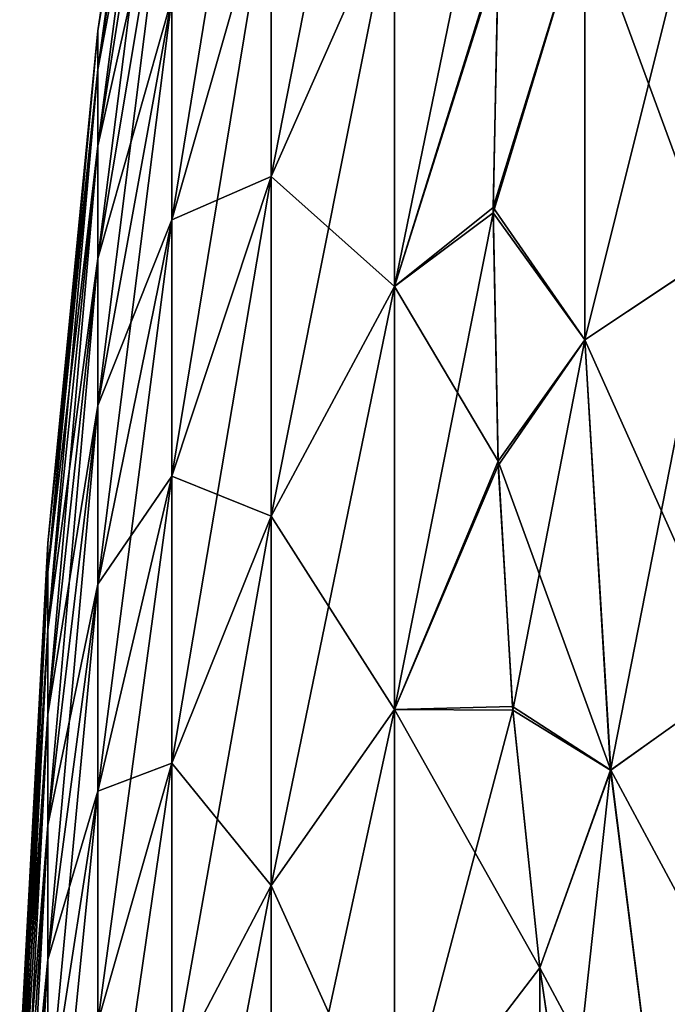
# Model space of a CAD drawing. Header units: millimetres. Extents: x -168 to 168, y -6 to 84.
# Tile 63 of 256: x -167.987 to -167.354, y 62.571 to 63.534. Entities that reach past the tile are written whole.
import ezdxf

# ---------------------------------------------------------------- set-up
doc = ezdxf.new("R2010")
doc.units = ezdxf.units.MM
doc.header["$LTSCALE"] = 65.185185
for name, color, linetype in [('373', 7, 'CONTINUOUS'), ('374', 7, 'CONTINUOUS'), ('375', 7, 'CONTINUOUS'), ('407', 7, 'CONTINUOUS'), ('408', 7, 'CONTINUOUS'), ('409', 7, 'CONTINUOUS')]:
    doc.layers.add(name, color=color, linetype=linetype)

msp = doc.modelspace()

# ---------------------------------------------------------------- linework, layer by layer
at = {"layer": '373', "linetype": 'CONTINUOUS'}
for points in [[(-167.43467, 63.64076, 40.72269), (-167.43467, 63.22055, 40.9653), (-167.31073, 63.71771, 40.86229), (-167.43467, 63.64076, 40.72269)], [(-167.31073, 63.71771, 40.86229), (-167.43467, 63.22055, 40.9653), (-167.31073, 63.30298, 41.10174), (-167.31073, 63.71771, 40.86229)], [(-167.43467, 63.22055, 40.9653), (-167.43467, 63.64076, 40.72269), (-167.52427, 63.34489, 40.69343), (-167.43467, 63.22055, 40.9653)], [(-167.52427, 63.34489, 40.69343), (-167.43467, 63.64076, 40.72269), (-167.51933, 63.59367, 40.55172), (-167.52427, 63.34489, 40.69343)], [(-167.5194, 63.09776, 40.83801), (-167.43467, 63.22055, 40.9653), (-167.52427, 63.34489, 40.69343), (-167.5194, 63.09776, 40.83801)], [(-167.43467, 63.22055, 40.9653), (-167.40945, 62.79987, 41.20818), (-167.31073, 63.30298, 41.10174), (-167.43467, 63.22055, 40.9653)], [(-167.31073, 63.30298, 41.10174), (-167.40945, 62.79987, 41.20818), (-167.28586, 62.88802, 41.34131), (-167.31073, 63.30298, 41.10174)], [(-167.50505, 62.85843, 40.98174), (-167.43467, 63.22055, 40.9653), (-167.5194, 63.09776, 40.83801), (-167.50505, 62.85843, 40.98174)], [(-167.40945, 62.79987, 41.20818), (-167.43467, 63.22055, 40.9653), (-167.50505, 62.85843, 40.98174), (-167.40945, 62.79987, 41.20818)], [(-167.40945, 62.79987, 41.20818), (-167.35624, 62.37764, 41.45195), (-167.28586, 62.88802, 41.34131), (-167.40945, 62.79987, 41.20818)], [(-167.28586, 62.88802, 41.34131), (-167.35624, 62.37764, 41.45195), (-167.23348, 62.47235, 41.5813), (-167.28586, 62.88802, 41.34131)], [(-167.47883, 62.60663, 41.13741), (-167.40945, 62.79987, 41.20818), (-167.50505, 62.85843, 40.98174), (-167.47883, 62.60663, 41.13741)], [(-167.4511, 62.41971, 41.25636), (-167.40945, 62.79987, 41.20818), (-167.47883, 62.60663, 41.13741), (-167.4511, 62.41971, 41.25636)], [(-167.35624, 62.37764, 41.45195), (-167.40945, 62.79987, 41.20818), (-167.4511, 62.41971, 41.25636), (-167.35624, 62.37764, 41.45195)]]:
    msp.add_3dface(points, dxfattribs=at)
at = {"layer": '374', "linetype": 'CONTINUOUS'}
for points in [[(-167.91087, 63.52259, 37.36165), (-167.91087, 63.52259, 37.63835), (-167.83844, 64.00919, 37.32837), (-167.91087, 63.52259, 37.36165)], [(-167.83844, 63.96245, 36.9883), (-167.91087, 63.52259, 37.36165), (-167.83844, 64.00919, 37.32837), (-167.83844, 63.96245, 36.9883)], [(-167.91087, 63.52259, 37.63835), (-167.91087, 63.48491, 37.91247), (-167.83844, 64.00919, 37.67163), (-167.91087, 63.52259, 37.63835)], [(-167.83844, 64.00919, 37.32837), (-167.91087, 63.52259, 37.63835), (-167.83844, 64.00919, 37.67163), (-167.83844, 64.00919, 37.32837)], [(-167.83844, 64.00919, 37.67163), (-167.91087, 63.48491, 37.91247), (-167.83844, 63.96245, 38.0117), (-167.83844, 64.00919, 37.67163)], [(-167.62077, 63.65325, 40.1467), (-167.62077, 63.99358, 39.82885), (-167.74136, 63.38042, 39.81134), (-167.62077, 63.65325, 40.1467)], [(-167.62077, 63.99358, 39.82885), (-167.74136, 63.67763, 39.53377), (-167.74136, 63.38042, 39.81134), (-167.62077, 63.99358, 39.82885)], [(-167.83844, 63.96245, 38.0117), (-167.91087, 63.41026, 38.17891), (-167.83844, 63.86984, 38.34224), (-167.83844, 63.96245, 38.0117)], [(-167.91087, 63.48491, 37.08753), (-167.91087, 63.52259, 37.36165), (-167.83844, 63.96245, 36.9883), (-167.91087, 63.48491, 37.08753)], [(-167.83844, 63.86984, 36.65776), (-167.91087, 63.48491, 37.08753), (-167.83844, 63.96245, 36.9883), (-167.83844, 63.86984, 36.65776)], [(-167.91087, 63.48491, 37.91247), (-167.91087, 63.41026, 38.17891), (-167.83844, 63.96245, 38.0117), (-167.91087, 63.48491, 37.91247)], [(-167.74136, 63.93428, 39.2183), (-167.83844, 63.33809, 39.21666), (-167.74136, 63.67763, 39.53377), (-167.74136, 63.93428, 39.2183)], [(-167.83844, 63.55472, 38.95038), (-167.83844, 63.33809, 39.21666), (-167.74136, 63.93428, 39.2183), (-167.83844, 63.55472, 38.95038)], [(-167.83844, 63.86984, 38.34224), (-167.91087, 63.30002, 38.4327), (-167.83844, 63.73308, 38.65709), (-167.83844, 63.86984, 38.34224)], [(-167.91087, 63.41026, 38.17891), (-167.91087, 63.30002, 38.4327), (-167.83844, 63.86984, 38.34224), (-167.91087, 63.41026, 38.17891)], [(-167.91087, 63.41026, 36.82109), (-167.91087, 63.48491, 37.08753), (-167.83844, 63.86984, 36.65776), (-167.91087, 63.41026, 36.82109)], [(-167.83844, 63.73308, 36.34291), (-167.91087, 63.41026, 36.82109), (-167.83844, 63.86984, 36.65776), (-167.83844, 63.73308, 36.34291)], [(-167.62077, 63.2728, 40.41525), (-167.5049, 63.83795, 40.41628), (-167.62077, 63.65325, 40.1467), (-167.62077, 63.2728, 40.41525)], [(-167.51933, 63.59367, 40.55172), (-167.5049, 63.83795, 40.41628), (-167.62077, 63.2728, 40.41525), (-167.51933, 63.59367, 40.55172)], [(-167.91087, 63.30002, 38.4327), (-167.91087, 63.15626, 38.66911), (-167.83844, 63.73308, 38.65709), (-167.91087, 63.30002, 38.4327)], [(-167.83844, 63.73308, 38.65709), (-167.91087, 63.15626, 38.66911), (-167.83844, 63.55472, 38.95038), (-167.83844, 63.73308, 38.65709)], [(-167.91087, 63.30002, 36.5673), (-167.91087, 63.41026, 36.82109), (-167.83844, 63.73308, 36.34291), (-167.91087, 63.30002, 36.5673)], [(-167.83844, 63.55472, 36.04962), (-167.91087, 63.30002, 36.5673), (-167.83844, 63.73308, 36.34291), (-167.83844, 63.55472, 36.04962)], [(-167.83844, 63.33809, 39.21666), (-167.83844, 63.08722, 39.45096), (-167.74136, 63.67763, 39.53377), (-167.83844, 63.33809, 39.21666)], [(-167.74136, 63.67763, 39.53377), (-167.83844, 63.08722, 39.45096), (-167.74136, 63.38042, 39.81134), (-167.74136, 63.67763, 39.53377)], [(-167.74136, 63.38042, 35.18866), (-167.83844, 63.33809, 35.78334), (-167.74136, 63.67763, 35.46623), (-167.74136, 63.38042, 35.18866)], [(-167.83844, 63.33809, 35.78334), (-167.83844, 63.55472, 36.04962), (-167.74136, 63.67763, 35.46623), (-167.83844, 63.33809, 35.78334)], [(-167.62077, 63.65325, 34.8533), (-167.74136, 63.38042, 35.18866), (-167.74136, 63.67763, 35.46623), (-167.62077, 63.65325, 34.8533)], [(-167.62077, 63.2728, 40.41525), (-167.62077, 63.65325, 40.1467), (-167.74136, 63.04818, 40.04587), (-167.62077, 63.2728, 40.41525)], [(-167.62077, 63.65325, 40.1467), (-167.74136, 63.38042, 39.81134), (-167.74136, 63.04818, 40.04587), (-167.62077, 63.65325, 40.1467)], [(-167.62077, 63.65325, 34.8533), (-167.62077, 63.2728, 34.58475), (-167.74136, 63.38042, 35.18866), (-167.62077, 63.65325, 34.8533)], [(-167.62077, 63.2728, 34.58475), (-167.62077, 63.65325, 34.8533), (-167.51911, 63.59931, 34.4515), (-167.62077, 63.2728, 34.58475)], [(-167.52425, 63.34989, 34.30942), (-167.62077, 63.2728, 34.58475), (-167.51911, 63.59931, 34.4515), (-167.52425, 63.34989, 34.30942)], [(-167.52427, 63.34489, 40.69343), (-167.51933, 63.59367, 40.55172), (-167.62077, 63.2728, 40.41525), (-167.52427, 63.34489, 40.69343)], [(-167.91087, 63.15626, 38.66911), (-167.91087, 62.98164, 38.88375), (-167.83844, 63.55472, 38.95038), (-167.91087, 63.15626, 38.66911)], [(-167.83844, 63.55472, 38.95038), (-167.91087, 62.98164, 38.88375), (-167.83844, 63.33809, 39.21666), (-167.83844, 63.55472, 38.95038)], [(-167.91087, 63.15626, 36.33089), (-167.91087, 63.30002, 36.5673), (-167.83844, 63.55472, 36.04962), (-167.91087, 63.15626, 36.33089)], [(-167.83844, 63.33809, 35.78334), (-167.91087, 63.15626, 36.33089), (-167.83844, 63.55472, 36.04962), (-167.83844, 63.33809, 35.78334)], [(-167.91087, 63.52259, 37.63835), (-167.95959, 62.99333, 37.81032), (-167.91087, 63.48491, 37.91247), (-167.91087, 63.52259, 37.63835)], [(-167.91087, 63.52259, 37.36165), (-167.95959, 63.02168, 37.60409), (-167.91087, 63.52259, 37.63835), (-167.91087, 63.52259, 37.36165)], [(-167.95959, 63.02168, 37.60409), (-167.95959, 62.99333, 37.81032), (-167.91087, 63.52259, 37.63835), (-167.95959, 63.02168, 37.60409)], [(-167.91087, 63.48491, 37.08753), (-167.95959, 63.02168, 37.39591), (-167.91087, 63.52259, 37.36165), (-167.91087, 63.48491, 37.08753)], [(-167.95959, 63.02168, 37.39591), (-167.95959, 63.02168, 37.60409), (-167.91087, 63.52259, 37.36165), (-167.95959, 63.02168, 37.39591)], [(-167.91087, 63.48491, 37.91247), (-167.95959, 62.93717, 38.01077), (-167.91087, 63.41026, 38.17891), (-167.91087, 63.48491, 37.91247)], [(-167.95959, 62.99333, 37.81032), (-167.95959, 62.93717, 38.01077), (-167.91087, 63.48491, 37.91247), (-167.95959, 62.99333, 37.81032)], [(-167.91087, 63.41026, 36.82109), (-167.95959, 62.99333, 37.18968), (-167.91087, 63.48491, 37.08753), (-167.91087, 63.41026, 36.82109)], [(-167.95959, 62.99333, 37.18968), (-167.95959, 63.02168, 37.39591), (-167.91087, 63.48491, 37.08753), (-167.95959, 62.99333, 37.18968)], [(-167.91087, 63.41026, 38.17891), (-167.95959, 62.85423, 38.20171), (-167.91087, 63.30002, 38.4327), (-167.91087, 63.41026, 38.17891)], [(-167.95959, 62.93717, 38.01077), (-167.95959, 62.85423, 38.20171), (-167.91087, 63.41026, 38.17891), (-167.95959, 62.93717, 38.01077)], [(-167.91087, 63.30002, 36.5673), (-167.95959, 62.93717, 36.98923), (-167.91087, 63.41026, 36.82109), (-167.91087, 63.30002, 36.5673)], [(-167.95959, 62.93717, 36.98923), (-167.95959, 62.99333, 37.18968), (-167.91087, 63.41026, 36.82109), (-167.95959, 62.93717, 36.98923)], [(-167.83844, 63.08722, 39.45096), (-167.83844, 62.80678, 39.64891), (-167.74136, 63.38042, 39.81134), (-167.83844, 63.08722, 39.45096)], [(-167.74136, 63.38042, 39.81134), (-167.83844, 62.80678, 39.64891), (-167.74136, 63.04818, 40.04587), (-167.74136, 63.38042, 39.81134)], [(-167.74136, 63.04818, 34.95413), (-167.83844, 63.08722, 35.54904), (-167.74136, 63.38042, 35.18866), (-167.74136, 63.04818, 34.95413)], [(-167.83844, 63.08722, 35.54904), (-167.83844, 63.33809, 35.78334), (-167.74136, 63.38042, 35.18866), (-167.83844, 63.08722, 35.54904)], [(-167.62077, 63.2728, 34.58475), (-167.74136, 63.04818, 34.95413), (-167.74136, 63.38042, 35.18866), (-167.62077, 63.2728, 34.58475)], [(-167.51957, 63.10191, 34.16451), (-167.62077, 63.2728, 34.58475), (-167.52425, 63.34989, 34.30942), (-167.51957, 63.10191, 34.16451)], [(-167.5194, 63.09776, 40.83801), (-167.52427, 63.34489, 40.69343), (-167.62077, 62.85933, 40.62949), (-167.5194, 63.09776, 40.83801)], [(-167.62077, 62.85933, 40.62949), (-167.52427, 63.34489, 40.69343), (-167.62077, 63.2728, 40.41525), (-167.62077, 62.85933, 40.62949)], [(-167.91087, 62.98164, 38.88375), (-167.91087, 62.77942, 39.07261), (-167.83844, 63.33809, 39.21666), (-167.91087, 62.98164, 38.88375)], [(-167.83844, 63.33809, 39.21666), (-167.91087, 62.77942, 39.07261), (-167.83844, 63.08722, 39.45096), (-167.83844, 63.33809, 39.21666)], [(-167.91087, 62.98164, 36.11625), (-167.91087, 63.15626, 36.33089), (-167.83844, 63.33809, 35.78334), (-167.91087, 62.98164, 36.11625)], [(-167.83844, 63.08722, 35.54904), (-167.91087, 62.98164, 36.11625), (-167.83844, 63.33809, 35.78334), (-167.83844, 63.08722, 35.54904)], [(-167.91087, 63.30002, 38.4327), (-167.95959, 62.74607, 38.37957), (-167.91087, 63.15626, 38.66911), (-167.91087, 63.30002, 38.4327)], [(-167.95959, 62.85423, 38.20171), (-167.95959, 62.74607, 38.37957), (-167.91087, 63.30002, 38.4327), (-167.95959, 62.85423, 38.20171)], [(-167.91087, 63.15626, 36.33089), (-167.95959, 62.85423, 36.79829), (-167.91087, 63.30002, 36.5673), (-167.91087, 63.15626, 36.33089)], [(-167.95959, 62.85423, 36.79829), (-167.95959, 62.93717, 36.98923), (-167.91087, 63.30002, 36.5673), (-167.95959, 62.85423, 36.79829)], [(-167.62077, 62.85933, 40.62949), (-167.62077, 63.2728, 40.41525), (-167.74136, 62.68709, 40.23296), (-167.62077, 62.85933, 40.62949)], [(-167.62077, 63.2728, 40.41525), (-167.74136, 63.04818, 40.04587), (-167.74136, 62.68709, 40.23296), (-167.62077, 63.2728, 40.41525)], [(-167.62077, 63.2728, 34.58475), (-167.62077, 62.85933, 34.37051), (-167.74136, 63.04818, 34.95413), (-167.62077, 63.2728, 34.58475)], [(-167.62077, 62.85933, 34.37051), (-167.62077, 63.2728, 34.58475), (-167.51957, 63.10191, 34.16451), (-167.62077, 62.85933, 34.37051)], [(-167.95959, 62.74607, 38.37957), (-167.95959, 62.61469, 38.54105), (-167.91087, 63.15626, 38.66911), (-167.95959, 62.74607, 38.37957)], [(-167.91087, 63.15626, 38.66911), (-167.95959, 62.61469, 38.54105), (-167.91087, 62.98164, 38.88375), (-167.91087, 63.15626, 38.66911)], [(-167.91087, 62.98164, 36.11625), (-167.95959, 62.74607, 36.62043), (-167.91087, 63.15626, 36.33089), (-167.91087, 62.98164, 36.11625)], [(-167.95959, 62.74607, 36.62043), (-167.95959, 62.85423, 36.79829), (-167.91087, 63.15626, 36.33089), (-167.95959, 62.74607, 36.62043)], [(-167.50533, 62.8621, 34.02049), (-167.62077, 62.85933, 34.37051), (-167.51957, 63.10191, 34.16451), (-167.50533, 62.8621, 34.02049)], [(-167.50505, 62.85843, 40.98174), (-167.5194, 63.09776, 40.83801), (-167.62077, 62.85933, 40.62949), (-167.50505, 62.85843, 40.98174)], [(-167.91087, 62.77942, 39.07261), (-167.91087, 62.55336, 39.23218), (-167.83844, 63.08722, 39.45096), (-167.91087, 62.77942, 39.07261)], [(-167.83844, 63.08722, 39.45096), (-167.91087, 62.55336, 39.23218), (-167.83844, 62.80678, 39.64891), (-167.83844, 63.08722, 39.45096)], [(-167.91087, 62.77942, 35.92739), (-167.91087, 62.98164, 36.11625), (-167.83844, 63.08722, 35.54904), (-167.91087, 62.77942, 35.92739)], [(-167.83844, 62.80678, 35.35109), (-167.91087, 62.77942, 35.92739), (-167.83844, 63.08722, 35.54904), (-167.83844, 62.80678, 35.35109)], [(-167.83844, 62.80678, 35.35109), (-167.83844, 63.08722, 35.54904), (-167.74136, 63.04818, 34.95413), (-167.83844, 62.80678, 35.35109)], [(-167.83844, 62.80678, 39.64891), (-167.83844, 62.502, 39.80684), (-167.74136, 63.04818, 40.04587), (-167.83844, 62.80678, 39.64891)], [(-167.74136, 62.68709, 34.76704), (-167.83844, 62.80678, 35.35109), (-167.74136, 63.04818, 34.95413), (-167.74136, 62.68709, 34.76704)], [(-167.74136, 63.04818, 40.04587), (-167.83844, 62.502, 39.80684), (-167.74136, 62.68709, 40.23296), (-167.74136, 63.04818, 40.04587)], [(-167.62077, 62.85933, 34.37051), (-167.74136, 62.68709, 34.76704), (-167.74136, 63.04818, 34.95413), (-167.62077, 62.85933, 34.37051)], [(-167.95959, 63.02168, 37.39591), (-167.98718, 62.51381, 37.56935), (-167.95959, 63.02168, 37.60409), (-167.95959, 63.02168, 37.39591)], [(-167.95959, 63.02168, 37.60409), (-167.98718, 62.49492, 37.70675), (-167.95959, 62.99333, 37.81032), (-167.95959, 63.02168, 37.60409)], [(-167.98718, 62.51381, 37.56935), (-167.98718, 62.49492, 37.70675), (-167.95959, 63.02168, 37.60409), (-167.98718, 62.51381, 37.56935)], [(-167.95959, 62.99333, 37.18968), (-167.98718, 62.51381, 37.43065), (-167.95959, 63.02168, 37.39591), (-167.95959, 62.99333, 37.18968)], [(-167.98718, 62.51381, 37.43065), (-167.98718, 62.51381, 37.56935), (-167.95959, 63.02168, 37.39591), (-167.98718, 62.51381, 37.43065)], [(-167.98718, 62.49492, 37.70675), (-167.98718, 62.4575, 37.8403), (-167.95959, 62.99333, 37.81032), (-167.98718, 62.49492, 37.70675)], [(-167.95959, 62.99333, 37.81032), (-167.98718, 62.4575, 37.8403), (-167.95959, 62.93717, 38.01077), (-167.95959, 62.99333, 37.81032)], [(-167.95959, 62.93717, 36.98923), (-167.98718, 62.49492, 37.29325), (-167.95959, 62.99333, 37.18968), (-167.95959, 62.93717, 36.98923)], [(-167.98718, 62.49492, 37.29325), (-167.98718, 62.51381, 37.43065), (-167.95959, 62.99333, 37.18968), (-167.98718, 62.49492, 37.29325)], [(-167.95959, 62.61469, 38.54105), (-167.95959, 62.46256, 38.68314), (-167.91087, 62.98164, 38.88375), (-167.95959, 62.61469, 38.54105)], [(-167.91087, 62.98164, 38.88375), (-167.95959, 62.46256, 38.68314), (-167.91087, 62.77942, 39.07261), (-167.91087, 62.98164, 38.88375)], [(-167.91087, 62.77942, 35.92739), (-167.95959, 62.61469, 36.45895), (-167.91087, 62.98164, 36.11625), (-167.91087, 62.77942, 35.92739)], [(-167.95959, 62.61469, 36.45895), (-167.95959, 62.74607, 36.62043), (-167.91087, 62.98164, 36.11625), (-167.95959, 62.61469, 36.45895)], [(-167.98718, 62.4575, 37.8403), (-167.98718, 62.40225, 37.96751), (-167.95959, 62.93717, 38.01077), (-167.98718, 62.4575, 37.8403)], [(-167.95959, 62.93717, 38.01077), (-167.98718, 62.40225, 37.96751), (-167.95959, 62.85423, 38.20171), (-167.95959, 62.93717, 38.01077)], [(-167.95959, 62.85423, 36.79829), (-167.98718, 62.4575, 37.1597), (-167.95959, 62.93717, 36.98923), (-167.95959, 62.85423, 36.79829)], [(-167.98718, 62.4575, 37.1597), (-167.98718, 62.49492, 37.29325), (-167.95959, 62.93717, 36.98923), (-167.98718, 62.4575, 37.1597)], [(-167.98718, 62.40225, 37.96751), (-167.98718, 62.33019, 38.08601), (-167.95959, 62.85423, 38.20171), (-167.98718, 62.40225, 37.96751)], [(-167.95959, 62.74607, 36.62043), (-167.98718, 62.40225, 37.03249), (-167.95959, 62.85423, 36.79829), (-167.95959, 62.74607, 36.62043)], [(-167.95959, 62.85423, 38.20171), (-167.98718, 62.33019, 38.08601), (-167.95959, 62.74607, 38.37957), (-167.95959, 62.85423, 38.20171)], [(-167.98718, 62.40225, 37.03249), (-167.98718, 62.4575, 37.1597), (-167.95959, 62.85423, 36.79829), (-167.98718, 62.40225, 37.03249)], [(-167.62077, 62.42054, 40.78544), (-167.62077, 62.85933, 40.62949), (-167.74136, 62.3039, 40.36915), (-167.62077, 62.42054, 40.78544)], [(-167.62077, 62.85933, 40.62949), (-167.74136, 62.68709, 40.23296), (-167.74136, 62.3039, 40.36915), (-167.62077, 62.85933, 40.62949)], [(-167.62077, 62.85933, 34.37051), (-167.62077, 62.42054, 34.21456), (-167.74136, 62.68709, 34.76704), (-167.62077, 62.85933, 34.37051)], [(-167.4788, 62.6065, 33.86253), (-167.62077, 62.85933, 34.37051), (-167.50533, 62.8621, 34.02049), (-167.4788, 62.6065, 33.86253)], [(-167.62077, 62.42054, 40.78544), (-167.50505, 62.85843, 40.98174), (-167.62077, 62.85933, 40.62949), (-167.62077, 62.42054, 40.78544)], [(-167.62077, 62.42054, 34.21456), (-167.62077, 62.85933, 34.37051), (-167.4788, 62.6065, 33.86253), (-167.62077, 62.42054, 34.21456)], [(-167.47883, 62.60663, 41.13741), (-167.50505, 62.85843, 40.98174), (-167.62077, 62.42054, 40.78544), (-167.47883, 62.60663, 41.13741)], [(-167.91087, 62.55336, 35.76782), (-167.91087, 62.77942, 35.92739), (-167.83844, 62.80678, 35.35109), (-167.91087, 62.55336, 35.76782)], [(-167.91087, 62.55336, 39.23218), (-167.91087, 62.30769, 39.35948), (-167.83844, 62.80678, 39.64891), (-167.91087, 62.55336, 39.23218)], [(-167.83844, 62.80678, 39.64891), (-167.91087, 62.30769, 39.35948), (-167.83844, 62.502, 39.80684), (-167.83844, 62.80678, 39.64891)], [(-167.83844, 62.502, 35.19316), (-167.91087, 62.55336, 35.76782), (-167.83844, 62.80678, 35.35109), (-167.83844, 62.502, 35.19316)], [(-167.83844, 62.502, 35.19316), (-167.83844, 62.80678, 35.35109), (-167.74136, 62.68709, 34.76704), (-167.83844, 62.502, 35.19316)], [(-167.91087, 62.77942, 39.07261), (-167.95959, 62.29249, 38.80319), (-167.91087, 62.55336, 39.23218), (-167.91087, 62.77942, 39.07261)], [(-167.95959, 62.46256, 38.68314), (-167.95959, 62.29249, 38.80319), (-167.91087, 62.77942, 39.07261), (-167.95959, 62.46256, 38.68314)], [(-167.91087, 62.55336, 35.76782), (-167.95959, 62.46256, 36.31686), (-167.91087, 62.77942, 35.92739), (-167.91087, 62.55336, 35.76782)], [(-167.95959, 62.46256, 36.31686), (-167.95959, 62.61469, 36.45895), (-167.91087, 62.77942, 35.92739), (-167.95959, 62.46256, 36.31686)], [(-167.98718, 62.33019, 38.08601), (-167.98718, 62.24266, 38.1936), (-167.95959, 62.74607, 38.37957), (-167.98718, 62.33019, 38.08601)], [(-167.95959, 62.74607, 38.37957), (-167.98718, 62.24266, 38.1936), (-167.95959, 62.61469, 38.54105), (-167.95959, 62.74607, 38.37957)], [(-167.95959, 62.61469, 36.45895), (-167.98718, 62.33019, 36.91399), (-167.95959, 62.74607, 36.62043), (-167.95959, 62.61469, 36.45895)], [(-167.98718, 62.33019, 36.91399), (-167.98718, 62.40225, 37.03249), (-167.95959, 62.74607, 36.62043), (-167.98718, 62.33019, 36.91399)], [(-167.83844, 62.502, 39.80684), (-167.83844, 62.17855, 39.92179), (-167.74136, 62.68709, 40.23296), (-167.83844, 62.502, 39.80684)], [(-167.74136, 62.3039, 34.63085), (-167.83844, 62.502, 35.19316), (-167.74136, 62.68709, 34.76704), (-167.74136, 62.3039, 34.63085)], [(-167.74136, 62.68709, 40.23296), (-167.83844, 62.17855, 39.92179), (-167.74136, 62.3039, 40.36915), (-167.74136, 62.68709, 40.23296)], [(-167.62077, 62.42054, 34.21456), (-167.74136, 62.3039, 34.63085), (-167.74136, 62.68709, 34.76704), (-167.62077, 62.42054, 34.21456)], [(-167.95959, 62.61469, 38.54105), (-167.98718, 62.1413, 38.28826), (-167.95959, 62.46256, 38.68314), (-167.95959, 62.61469, 38.54105)], [(-167.98718, 62.24266, 38.1936), (-167.98718, 62.1413, 38.28826), (-167.95959, 62.61469, 38.54105), (-167.98718, 62.24266, 38.1936)], [(-167.95959, 62.46256, 36.31686), (-167.98718, 62.24266, 36.8064), (-167.95959, 62.61469, 36.45895), (-167.95959, 62.46256, 36.31686)], [(-167.98718, 62.24266, 36.8064), (-167.98718, 62.33019, 36.91399), (-167.95959, 62.61469, 36.45895), (-167.98718, 62.24266, 36.8064)], [(-167.47849, 62.27121, 41.22384), (-167.47883, 62.60663, 41.13741), (-167.62077, 62.42054, 40.78544), (-167.47849, 62.27121, 41.22384)], [(-167.47849, 62.27132, 33.77619), (-167.62077, 62.42054, 34.21456), (-167.4788, 62.6065, 33.86253), (-167.47849, 62.27132, 33.77619)], [(-167.4511, 62.41971, 41.25636), (-167.47883, 62.60663, 41.13741), (-167.47849, 62.27121, 41.22384), (-167.4511, 62.41971, 41.25636)], [(-167.47849, 62.27132, 33.77619), (-167.4788, 62.6065, 33.86253), (-167.45152, 62.42231, 33.74534), (-167.47849, 62.27132, 33.77619)]]:
    msp.add_3dface(points, dxfattribs=at)
at = {"layer": '375', "linetype": 'CONTINUOUS'}
for points in [[(-167.31071, 63.71772, 34.13769), (-167.31071, 63.30299, 33.89825), (-167.43465, 63.64078, 34.27729), (-167.31071, 63.71772, 34.13769)], [(-167.52425, 63.34989, 34.30942), (-167.51911, 63.59931, 34.4515), (-167.43465, 63.64078, 34.27729), (-167.52425, 63.34989, 34.30942)], [(-167.52425, 63.34989, 34.30942), (-167.43465, 63.64078, 34.27729), (-167.43465, 63.22057, 34.03468), (-167.52425, 63.34989, 34.30942)], [(-167.43465, 63.64078, 34.27729), (-167.31071, 63.30299, 33.89825), (-167.43465, 63.22057, 34.03468), (-167.43465, 63.64078, 34.27729)], [(-167.51957, 63.10191, 34.16451), (-167.52425, 63.34989, 34.30942), (-167.43465, 63.22057, 34.03468), (-167.51957, 63.10191, 34.16451)], [(-167.31071, 63.30299, 33.89825), (-167.28584, 62.88805, 33.65868), (-167.43465, 63.22057, 34.03468), (-167.31071, 63.30299, 33.89825)], [(-167.51957, 63.10191, 34.16451), (-167.43465, 63.22057, 34.03468), (-167.40944, 62.7999, 33.79181), (-167.51957, 63.10191, 34.16451)], [(-167.43465, 63.22057, 34.03468), (-167.28584, 62.88805, 33.65868), (-167.40944, 62.7999, 33.79181), (-167.43465, 63.22057, 34.03468)], [(-167.50533, 62.8621, 34.02049), (-167.51957, 63.10191, 34.16451), (-167.40944, 62.7999, 33.79181), (-167.50533, 62.8621, 34.02049)], [(-167.28584, 62.88805, 33.65868), (-167.23346, 62.47237, 33.41869), (-167.40944, 62.7999, 33.79181), (-167.28584, 62.88805, 33.65868)], [(-167.4788, 62.6065, 33.86253), (-167.50533, 62.8621, 34.02049), (-167.40944, 62.7999, 33.79181), (-167.4788, 62.6065, 33.86253)], [(-167.4788, 62.6065, 33.86253), (-167.40944, 62.7999, 33.79181), (-167.35622, 62.37768, 33.54804), (-167.4788, 62.6065, 33.86253)], [(-167.40944, 62.7999, 33.79181), (-167.23346, 62.47237, 33.41869), (-167.35622, 62.37768, 33.54804), (-167.40944, 62.7999, 33.79181)], [(-167.45152, 62.42231, 33.74534), (-167.4788, 62.6065, 33.86253), (-167.35622, 62.37768, 33.54804), (-167.45152, 62.42231, 33.74534)]]:
    msp.add_3dface(points, dxfattribs=at)
at = {"layer": '407', "linetype": 'CONTINUOUS'}
for points in [[(-167.43467, 63.64076, -34.27731), (-167.43467, 63.22055, -34.0347), (-167.31073, 63.71771, -34.13771), (-167.43467, 63.64076, -34.27731)], [(-167.31073, 63.71771, -34.13771), (-167.43467, 63.22055, -34.0347), (-167.31073, 63.30298, -33.89826), (-167.31073, 63.71771, -34.13771)], [(-167.43467, 63.22055, -34.0347), (-167.43467, 63.64076, -34.27731), (-167.52427, 63.34489, -34.30657), (-167.43467, 63.22055, -34.0347)], [(-167.52427, 63.34489, -34.30657), (-167.43467, 63.64076, -34.27731), (-167.51933, 63.59367, -34.44828), (-167.52427, 63.34489, -34.30657)], [(-167.5194, 63.09776, -34.16199), (-167.43467, 63.22055, -34.0347), (-167.52427, 63.34489, -34.30657), (-167.5194, 63.09776, -34.16199)], [(-167.43467, 63.22055, -34.0347), (-167.40945, 62.79987, -33.79182), (-167.31073, 63.30298, -33.89826), (-167.43467, 63.22055, -34.0347)], [(-167.31073, 63.30298, -33.89826), (-167.40945, 62.79987, -33.79182), (-167.28586, 62.88802, -33.65869), (-167.31073, 63.30298, -33.89826)], [(-167.50505, 62.85843, -34.01826), (-167.43467, 63.22055, -34.0347), (-167.5194, 63.09776, -34.16199), (-167.50505, 62.85843, -34.01826)], [(-167.40945, 62.79987, -33.79182), (-167.43467, 63.22055, -34.0347), (-167.50505, 62.85843, -34.01826), (-167.40945, 62.79987, -33.79182)], [(-167.40945, 62.79987, -33.79182), (-167.35624, 62.37764, -33.54805), (-167.28586, 62.88802, -33.65869), (-167.40945, 62.79987, -33.79182)], [(-167.28586, 62.88802, -33.65869), (-167.35624, 62.37764, -33.54805), (-167.23348, 62.47235, -33.4187), (-167.28586, 62.88802, -33.65869)], [(-167.47883, 62.60663, -33.86259), (-167.40945, 62.79987, -33.79182), (-167.50505, 62.85843, -34.01826), (-167.47883, 62.60663, -33.86259)], [(-167.4511, 62.41971, -33.74364), (-167.40945, 62.79987, -33.79182), (-167.47883, 62.60663, -33.86259), (-167.4511, 62.41971, -33.74364)], [(-167.35624, 62.37764, -33.54805), (-167.40945, 62.79987, -33.79182), (-167.4511, 62.41971, -33.74364), (-167.35624, 62.37764, -33.54805)]]:
    msp.add_3dface(points, dxfattribs=at)
at = {"layer": '408', "linetype": 'CONTINUOUS'}
for points in [[(-167.91087, 63.52259, -37.63835), (-167.91087, 63.52259, -37.36165), (-167.83844, 64.00919, -37.67163), (-167.91087, 63.52259, -37.63835)], [(-167.83844, 63.96245, -38.0117), (-167.91087, 63.52259, -37.63835), (-167.83844, 64.00919, -37.67163), (-167.83844, 63.96245, -38.0117)], [(-167.91087, 63.52259, -37.36165), (-167.91087, 63.48491, -37.08753), (-167.83844, 64.00919, -37.32837), (-167.91087, 63.52259, -37.36165)], [(-167.83844, 64.00919, -37.67163), (-167.91087, 63.52259, -37.36165), (-167.83844, 64.00919, -37.32837), (-167.83844, 64.00919, -37.67163)], [(-167.83844, 64.00919, -37.32837), (-167.91087, 63.48491, -37.08753), (-167.83844, 63.96245, -36.9883), (-167.83844, 64.00919, -37.32837)], [(-167.62077, 63.65325, -34.8533), (-167.62077, 63.99358, -35.17115), (-167.74136, 63.38042, -35.18866), (-167.62077, 63.65325, -34.8533)], [(-167.62077, 63.99358, -35.17115), (-167.74136, 63.67763, -35.46623), (-167.74136, 63.38042, -35.18866), (-167.62077, 63.99358, -35.17115)], [(-167.83844, 63.96245, -36.9883), (-167.91087, 63.41026, -36.82109), (-167.83844, 63.86984, -36.65776), (-167.83844, 63.96245, -36.9883)], [(-167.91087, 63.48491, -37.91247), (-167.91087, 63.52259, -37.63835), (-167.83844, 63.96245, -38.0117), (-167.91087, 63.48491, -37.91247)], [(-167.83844, 63.86984, -38.34224), (-167.91087, 63.48491, -37.91247), (-167.83844, 63.96245, -38.0117), (-167.83844, 63.86984, -38.34224)], [(-167.91087, 63.48491, -37.08753), (-167.91087, 63.41026, -36.82109), (-167.83844, 63.96245, -36.9883), (-167.91087, 63.48491, -37.08753)], [(-167.74136, 63.93428, -35.7817), (-167.83844, 63.33809, -35.78334), (-167.74136, 63.67763, -35.46623), (-167.74136, 63.93428, -35.7817)], [(-167.83844, 63.55472, -36.04962), (-167.83844, 63.33809, -35.78334), (-167.74136, 63.93428, -35.7817), (-167.83844, 63.55472, -36.04962)], [(-167.83844, 63.86984, -36.65776), (-167.91087, 63.30002, -36.5673), (-167.83844, 63.73308, -36.34291), (-167.83844, 63.86984, -36.65776)], [(-167.91087, 63.41026, -36.82109), (-167.91087, 63.30002, -36.5673), (-167.83844, 63.86984, -36.65776), (-167.91087, 63.41026, -36.82109)], [(-167.91087, 63.41026, -38.17891), (-167.91087, 63.48491, -37.91247), (-167.83844, 63.86984, -38.34224), (-167.91087, 63.41026, -38.17891)], [(-167.83844, 63.73308, -38.65709), (-167.91087, 63.41026, -38.17891), (-167.83844, 63.86984, -38.34224), (-167.83844, 63.73308, -38.65709)], [(-167.62077, 63.2728, -34.58475), (-167.5049, 63.83795, -34.58372), (-167.62077, 63.65325, -34.8533), (-167.62077, 63.2728, -34.58475)], [(-167.51933, 63.59367, -34.44828), (-167.5049, 63.83795, -34.58372), (-167.62077, 63.2728, -34.58475), (-167.51933, 63.59367, -34.44828)], [(-167.91087, 63.30002, -36.5673), (-167.91087, 63.15626, -36.33089), (-167.83844, 63.73308, -36.34291), (-167.91087, 63.30002, -36.5673)], [(-167.83844, 63.73308, -36.34291), (-167.91087, 63.15626, -36.33089), (-167.83844, 63.55472, -36.04962), (-167.83844, 63.73308, -36.34291)], [(-167.91087, 63.30002, -38.4327), (-167.91087, 63.41026, -38.17891), (-167.83844, 63.73308, -38.65709), (-167.91087, 63.30002, -38.4327)], [(-167.83844, 63.55472, -38.95038), (-167.91087, 63.30002, -38.4327), (-167.83844, 63.73308, -38.65709), (-167.83844, 63.55472, -38.95038)], [(-167.83844, 63.33809, -35.78334), (-167.83844, 63.08722, -35.54904), (-167.74136, 63.67763, -35.46623), (-167.83844, 63.33809, -35.78334)], [(-167.74136, 63.67763, -35.46623), (-167.83844, 63.08722, -35.54904), (-167.74136, 63.38042, -35.18866), (-167.74136, 63.67763, -35.46623)], [(-167.74136, 63.38042, -39.81134), (-167.83844, 63.33809, -39.21666), (-167.74136, 63.67763, -39.53377), (-167.74136, 63.38042, -39.81134)], [(-167.83844, 63.33809, -39.21666), (-167.83844, 63.55472, -38.95038), (-167.74136, 63.67763, -39.53377), (-167.83844, 63.33809, -39.21666)], [(-167.62077, 63.65325, -40.1467), (-167.74136, 63.38042, -39.81134), (-167.74136, 63.67763, -39.53377), (-167.62077, 63.65325, -40.1467)], [(-167.62077, 63.2728, -34.58475), (-167.62077, 63.65325, -34.8533), (-167.74136, 63.04818, -34.95413), (-167.62077, 63.2728, -34.58475)], [(-167.62077, 63.65325, -34.8533), (-167.74136, 63.38042, -35.18866), (-167.74136, 63.04818, -34.95413), (-167.62077, 63.65325, -34.8533)], [(-167.62077, 63.65325, -40.1467), (-167.62077, 63.2728, -40.41525), (-167.74136, 63.38042, -39.81134), (-167.62077, 63.65325, -40.1467)], [(-167.62077, 63.2728, -40.41525), (-167.62077, 63.65325, -40.1467), (-167.51911, 63.59931, -40.5485), (-167.62077, 63.2728, -40.41525)], [(-167.52425, 63.34989, -40.69058), (-167.62077, 63.2728, -40.41525), (-167.51911, 63.59931, -40.5485), (-167.52425, 63.34989, -40.69058)], [(-167.52427, 63.34489, -34.30657), (-167.51933, 63.59367, -34.44828), (-167.62077, 63.2728, -34.58475), (-167.52427, 63.34489, -34.30657)], [(-167.91087, 63.15626, -36.33089), (-167.91087, 62.98164, -36.11625), (-167.83844, 63.55472, -36.04962), (-167.91087, 63.15626, -36.33089)], [(-167.83844, 63.55472, -36.04962), (-167.91087, 62.98164, -36.11625), (-167.83844, 63.33809, -35.78334), (-167.83844, 63.55472, -36.04962)], [(-167.91087, 63.15626, -38.66911), (-167.91087, 63.30002, -38.4327), (-167.83844, 63.55472, -38.95038), (-167.91087, 63.15626, -38.66911)], [(-167.83844, 63.33809, -39.21666), (-167.91087, 63.15626, -38.66911), (-167.83844, 63.55472, -38.95038), (-167.83844, 63.33809, -39.21666)], [(-167.91087, 63.52259, -37.36165), (-167.95959, 62.99333, -37.18968), (-167.91087, 63.48491, -37.08753), (-167.91087, 63.52259, -37.36165)], [(-167.91087, 63.52259, -37.63835), (-167.95959, 63.02168, -37.39591), (-167.91087, 63.52259, -37.36165), (-167.91087, 63.52259, -37.63835)], [(-167.95959, 63.02168, -37.39591), (-167.95959, 62.99333, -37.18968), (-167.91087, 63.52259, -37.36165), (-167.95959, 63.02168, -37.39591)], [(-167.91087, 63.48491, -37.91247), (-167.95959, 63.02168, -37.60409), (-167.91087, 63.52259, -37.63835), (-167.91087, 63.48491, -37.91247)], [(-167.95959, 63.02168, -37.60409), (-167.95959, 63.02168, -37.39591), (-167.91087, 63.52259, -37.63835), (-167.95959, 63.02168, -37.60409)], [(-167.91087, 63.48491, -37.08753), (-167.95959, 62.93717, -36.98923), (-167.91087, 63.41026, -36.82109), (-167.91087, 63.48491, -37.08753)], [(-167.95959, 62.99333, -37.18968), (-167.95959, 62.93717, -36.98923), (-167.91087, 63.48491, -37.08753), (-167.95959, 62.99333, -37.18968)], [(-167.91087, 63.41026, -38.17891), (-167.95959, 62.99333, -37.81032), (-167.91087, 63.48491, -37.91247), (-167.91087, 63.41026, -38.17891)], [(-167.95959, 62.99333, -37.81032), (-167.95959, 63.02168, -37.60409), (-167.91087, 63.48491, -37.91247), (-167.95959, 62.99333, -37.81032)], [(-167.91087, 63.41026, -36.82109), (-167.95959, 62.85423, -36.79829), (-167.91087, 63.30002, -36.5673), (-167.91087, 63.41026, -36.82109)], [(-167.95959, 62.93717, -36.98923), (-167.95959, 62.85423, -36.79829), (-167.91087, 63.41026, -36.82109), (-167.95959, 62.93717, -36.98923)], [(-167.91087, 63.30002, -38.4327), (-167.95959, 62.93717, -38.01077), (-167.91087, 63.41026, -38.17891), (-167.91087, 63.30002, -38.4327)], [(-167.95959, 62.93717, -38.01077), (-167.95959, 62.99333, -37.81032), (-167.91087, 63.41026, -38.17891), (-167.95959, 62.93717, -38.01077)], [(-167.83844, 63.08722, -35.54904), (-167.83844, 62.80678, -35.35109), (-167.74136, 63.38042, -35.18866), (-167.83844, 63.08722, -35.54904)], [(-167.74136, 63.38042, -35.18866), (-167.83844, 62.80678, -35.35109), (-167.74136, 63.04818, -34.95413), (-167.74136, 63.38042, -35.18866)], [(-167.74136, 63.04818, -40.04587), (-167.83844, 63.08722, -39.45096), (-167.74136, 63.38042, -39.81134), (-167.74136, 63.04818, -40.04587)], [(-167.83844, 63.08722, -39.45096), (-167.83844, 63.33809, -39.21666), (-167.74136, 63.38042, -39.81134), (-167.83844, 63.08722, -39.45096)], [(-167.62077, 63.2728, -40.41525), (-167.74136, 63.04818, -40.04587), (-167.74136, 63.38042, -39.81134), (-167.62077, 63.2728, -40.41525)], [(-167.51957, 63.10191, -40.83549), (-167.62077, 63.2728, -40.41525), (-167.52425, 63.34989, -40.69058), (-167.51957, 63.10191, -40.83549)], [(-167.5194, 63.09776, -34.16199), (-167.52427, 63.34489, -34.30657), (-167.62077, 62.85933, -34.37051), (-167.5194, 63.09776, -34.16199)], [(-167.62077, 62.85933, -34.37051), (-167.52427, 63.34489, -34.30657), (-167.62077, 63.2728, -34.58475), (-167.62077, 62.85933, -34.37051)], [(-167.91087, 62.98164, -36.11625), (-167.91087, 62.77942, -35.92739), (-167.83844, 63.33809, -35.78334), (-167.91087, 62.98164, -36.11625)], [(-167.83844, 63.33809, -35.78334), (-167.91087, 62.77942, -35.92739), (-167.83844, 63.08722, -35.54904), (-167.83844, 63.33809, -35.78334)], [(-167.91087, 62.98164, -38.88375), (-167.91087, 63.15626, -38.66911), (-167.83844, 63.33809, -39.21666), (-167.91087, 62.98164, -38.88375)], [(-167.83844, 63.08722, -39.45096), (-167.91087, 62.98164, -38.88375), (-167.83844, 63.33809, -39.21666), (-167.83844, 63.08722, -39.45096)], [(-167.91087, 63.30002, -36.5673), (-167.95959, 62.74607, -36.62043), (-167.91087, 63.15626, -36.33089), (-167.91087, 63.30002, -36.5673)], [(-167.95959, 62.85423, -36.79829), (-167.95959, 62.74607, -36.62043), (-167.91087, 63.30002, -36.5673), (-167.95959, 62.85423, -36.79829)], [(-167.91087, 63.15626, -38.66911), (-167.95959, 62.85423, -38.20171), (-167.91087, 63.30002, -38.4327), (-167.91087, 63.15626, -38.66911)], [(-167.95959, 62.85423, -38.20171), (-167.95959, 62.93717, -38.01077), (-167.91087, 63.30002, -38.4327), (-167.95959, 62.85423, -38.20171)], [(-167.62077, 62.85933, -34.37051), (-167.62077, 63.2728, -34.58475), (-167.74136, 62.68709, -34.76704), (-167.62077, 62.85933, -34.37051)], [(-167.62077, 63.2728, -34.58475), (-167.74136, 63.04818, -34.95413), (-167.74136, 62.68709, -34.76704), (-167.62077, 63.2728, -34.58475)], [(-167.62077, 63.2728, -40.41525), (-167.62077, 62.85933, -40.62949), (-167.74136, 63.04818, -40.04587), (-167.62077, 63.2728, -40.41525)], [(-167.62077, 62.85933, -40.62949), (-167.62077, 63.2728, -40.41525), (-167.51957, 63.10191, -40.83549), (-167.62077, 62.85933, -40.62949)], [(-167.95959, 62.74607, -36.62043), (-167.95959, 62.61469, -36.45895), (-167.91087, 63.15626, -36.33089), (-167.95959, 62.74607, -36.62043)], [(-167.91087, 63.15626, -36.33089), (-167.95959, 62.61469, -36.45895), (-167.91087, 62.98164, -36.11625), (-167.91087, 63.15626, -36.33089)], [(-167.91087, 62.98164, -38.88375), (-167.95959, 62.74607, -38.37957), (-167.91087, 63.15626, -38.66911), (-167.91087, 62.98164, -38.88375)], [(-167.95959, 62.74607, -38.37957), (-167.95959, 62.85423, -38.20171), (-167.91087, 63.15626, -38.66911), (-167.95959, 62.74607, -38.37957)], [(-167.50533, 62.8621, -40.97951), (-167.62077, 62.85933, -40.62949), (-167.51957, 63.10191, -40.83549), (-167.50533, 62.8621, -40.97951)], [(-167.50505, 62.85843, -34.01826), (-167.5194, 63.09776, -34.16199), (-167.62077, 62.85933, -34.37051), (-167.50505, 62.85843, -34.01826)], [(-167.91087, 62.77942, -35.92739), (-167.91087, 62.55336, -35.76782), (-167.83844, 63.08722, -35.54904), (-167.91087, 62.77942, -35.92739)], [(-167.83844, 63.08722, -35.54904), (-167.91087, 62.55336, -35.76782), (-167.83844, 62.80678, -35.35109), (-167.83844, 63.08722, -35.54904)], [(-167.91087, 62.77942, -39.07261), (-167.91087, 62.98164, -38.88375), (-167.83844, 63.08722, -39.45096), (-167.91087, 62.77942, -39.07261)], [(-167.83844, 62.80678, -39.64891), (-167.91087, 62.77942, -39.07261), (-167.83844, 63.08722, -39.45096), (-167.83844, 62.80678, -39.64891)], [(-167.83844, 62.80678, -39.64891), (-167.83844, 63.08722, -39.45096), (-167.74136, 63.04818, -40.04587), (-167.83844, 62.80678, -39.64891)], [(-167.83844, 62.80678, -35.35109), (-167.83844, 62.502, -35.19316), (-167.74136, 63.04818, -34.95413), (-167.83844, 62.80678, -35.35109)], [(-167.74136, 62.68709, -40.23296), (-167.83844, 62.80678, -39.64891), (-167.74136, 63.04818, -40.04587), (-167.74136, 62.68709, -40.23296)], [(-167.74136, 63.04818, -34.95413), (-167.83844, 62.502, -35.19316), (-167.74136, 62.68709, -34.76704), (-167.74136, 63.04818, -34.95413)], [(-167.62077, 62.85933, -40.62949), (-167.74136, 62.68709, -40.23296), (-167.74136, 63.04818, -40.04587), (-167.62077, 62.85933, -40.62949)], [(-167.95959, 63.02168, -37.60409), (-167.98718, 62.51381, -37.43065), (-167.95959, 63.02168, -37.39591), (-167.95959, 63.02168, -37.60409)], [(-167.95959, 63.02168, -37.39591), (-167.98718, 62.49492, -37.29325), (-167.95959, 62.99333, -37.18968), (-167.95959, 63.02168, -37.39591)], [(-167.98718, 62.51381, -37.43065), (-167.98718, 62.49492, -37.29325), (-167.95959, 63.02168, -37.39591), (-167.98718, 62.51381, -37.43065)], [(-167.95959, 62.99333, -37.81032), (-167.98718, 62.51381, -37.56935), (-167.95959, 63.02168, -37.60409), (-167.95959, 62.99333, -37.81032)], [(-167.98718, 62.51381, -37.56935), (-167.98718, 62.51381, -37.43065), (-167.95959, 63.02168, -37.60409), (-167.98718, 62.51381, -37.56935)], [(-167.98718, 62.49492, -37.29325), (-167.98718, 62.4575, -37.1597), (-167.95959, 62.99333, -37.18968), (-167.98718, 62.49492, -37.29325)], [(-167.95959, 62.99333, -37.18968), (-167.98718, 62.4575, -37.1597), (-167.95959, 62.93717, -36.98923), (-167.95959, 62.99333, -37.18968)], [(-167.95959, 62.93717, -38.01077), (-167.98718, 62.49492, -37.70675), (-167.95959, 62.99333, -37.81032), (-167.95959, 62.93717, -38.01077)], [(-167.98718, 62.49492, -37.70675), (-167.98718, 62.51381, -37.56935), (-167.95959, 62.99333, -37.81032), (-167.98718, 62.49492, -37.70675)], [(-167.95959, 62.61469, -36.45895), (-167.95959, 62.46256, -36.31686), (-167.91087, 62.98164, -36.11625), (-167.95959, 62.61469, -36.45895)], [(-167.91087, 62.98164, -36.11625), (-167.95959, 62.46256, -36.31686), (-167.91087, 62.77942, -35.92739), (-167.91087, 62.98164, -36.11625)], [(-167.91087, 62.77942, -39.07261), (-167.95959, 62.61469, -38.54105), (-167.91087, 62.98164, -38.88375), (-167.91087, 62.77942, -39.07261)], [(-167.95959, 62.61469, -38.54105), (-167.95959, 62.74607, -38.37957), (-167.91087, 62.98164, -38.88375), (-167.95959, 62.61469, -38.54105)], [(-167.98718, 62.4575, -37.1597), (-167.98718, 62.40225, -37.03249), (-167.95959, 62.93717, -36.98923), (-167.98718, 62.4575, -37.1597)], [(-167.95959, 62.93717, -36.98923), (-167.98718, 62.40225, -37.03249), (-167.95959, 62.85423, -36.79829), (-167.95959, 62.93717, -36.98923)], [(-167.95959, 62.85423, -38.20171), (-167.98718, 62.4575, -37.8403), (-167.95959, 62.93717, -38.01077), (-167.95959, 62.85423, -38.20171)], [(-167.98718, 62.4575, -37.8403), (-167.98718, 62.49492, -37.70675), (-167.95959, 62.93717, -38.01077), (-167.98718, 62.4575, -37.8403)], [(-167.98718, 62.40225, -37.03249), (-167.98718, 62.33019, -36.91399), (-167.95959, 62.85423, -36.79829), (-167.98718, 62.40225, -37.03249)], [(-167.95959, 62.74607, -38.37957), (-167.98718, 62.40225, -37.96751), (-167.95959, 62.85423, -38.20171), (-167.95959, 62.74607, -38.37957)], [(-167.95959, 62.85423, -36.79829), (-167.98718, 62.33019, -36.91399), (-167.95959, 62.74607, -36.62043), (-167.95959, 62.85423, -36.79829)], [(-167.98718, 62.40225, -37.96751), (-167.98718, 62.4575, -37.8403), (-167.95959, 62.85423, -38.20171), (-167.98718, 62.40225, -37.96751)], [(-167.62077, 62.42054, -34.21456), (-167.62077, 62.85933, -34.37051), (-167.74136, 62.3039, -34.63085), (-167.62077, 62.42054, -34.21456)], [(-167.62077, 62.85933, -34.37051), (-167.74136, 62.68709, -34.76704), (-167.74136, 62.3039, -34.63085), (-167.62077, 62.85933, -34.37051)], [(-167.62077, 62.85933, -40.62949), (-167.62077, 62.42054, -40.78544), (-167.74136, 62.68709, -40.23296), (-167.62077, 62.85933, -40.62949)], [(-167.4788, 62.6065, -41.13747), (-167.62077, 62.85933, -40.62949), (-167.50533, 62.8621, -40.97951), (-167.4788, 62.6065, -41.13747)], [(-167.62077, 62.42054, -34.21456), (-167.50505, 62.85843, -34.01826), (-167.62077, 62.85933, -34.37051), (-167.62077, 62.42054, -34.21456)], [(-167.62077, 62.42054, -40.78544), (-167.62077, 62.85933, -40.62949), (-167.4788, 62.6065, -41.13747), (-167.62077, 62.42054, -40.78544)], [(-167.47883, 62.60663, -33.86259), (-167.50505, 62.85843, -34.01826), (-167.62077, 62.42054, -34.21456), (-167.47883, 62.60663, -33.86259)], [(-167.91087, 62.55336, -39.23218), (-167.91087, 62.77942, -39.07261), (-167.83844, 62.80678, -39.64891), (-167.91087, 62.55336, -39.23218)], [(-167.91087, 62.55336, -35.76782), (-167.91087, 62.30769, -35.64052), (-167.83844, 62.80678, -35.35109), (-167.91087, 62.55336, -35.76782)], [(-167.83844, 62.80678, -35.35109), (-167.91087, 62.30769, -35.64052), (-167.83844, 62.502, -35.19316), (-167.83844, 62.80678, -35.35109)], [(-167.83844, 62.502, -39.80684), (-167.91087, 62.55336, -39.23218), (-167.83844, 62.80678, -39.64891), (-167.83844, 62.502, -39.80684)], [(-167.83844, 62.502, -39.80684), (-167.83844, 62.80678, -39.64891), (-167.74136, 62.68709, -40.23296), (-167.83844, 62.502, -39.80684)], [(-167.91087, 62.77942, -35.92739), (-167.95959, 62.29249, -36.19681), (-167.91087, 62.55336, -35.76782), (-167.91087, 62.77942, -35.92739)], [(-167.95959, 62.46256, -36.31686), (-167.95959, 62.29249, -36.19681), (-167.91087, 62.77942, -35.92739), (-167.95959, 62.46256, -36.31686)], [(-167.91087, 62.55336, -39.23218), (-167.95959, 62.46256, -38.68314), (-167.91087, 62.77942, -39.07261), (-167.91087, 62.55336, -39.23218)], [(-167.95959, 62.46256, -38.68314), (-167.95959, 62.61469, -38.54105), (-167.91087, 62.77942, -39.07261), (-167.95959, 62.46256, -38.68314)], [(-167.98718, 62.33019, -36.91399), (-167.98718, 62.24266, -36.8064), (-167.95959, 62.74607, -36.62043), (-167.98718, 62.33019, -36.91399)], [(-167.95959, 62.74607, -36.62043), (-167.98718, 62.24266, -36.8064), (-167.95959, 62.61469, -36.45895), (-167.95959, 62.74607, -36.62043)], [(-167.95959, 62.61469, -38.54105), (-167.98718, 62.33019, -38.08601), (-167.95959, 62.74607, -38.37957), (-167.95959, 62.61469, -38.54105)], [(-167.98718, 62.33019, -38.08601), (-167.98718, 62.40225, -37.96751), (-167.95959, 62.74607, -38.37957), (-167.98718, 62.33019, -38.08601)], [(-167.83844, 62.502, -35.19316), (-167.83844, 62.17855, -35.07821), (-167.74136, 62.68709, -34.76704), (-167.83844, 62.502, -35.19316)], [(-167.74136, 62.3039, -40.36915), (-167.83844, 62.502, -39.80684), (-167.74136, 62.68709, -40.23296), (-167.74136, 62.3039, -40.36915)], [(-167.74136, 62.68709, -34.76704), (-167.83844, 62.17855, -35.07821), (-167.74136, 62.3039, -34.63085), (-167.74136, 62.68709, -34.76704)], [(-167.62077, 62.42054, -40.78544), (-167.74136, 62.3039, -40.36915), (-167.74136, 62.68709, -40.23296), (-167.62077, 62.42054, -40.78544)], [(-167.95959, 62.61469, -36.45895), (-167.98718, 62.1413, -36.71174), (-167.95959, 62.46256, -36.31686), (-167.95959, 62.61469, -36.45895)], [(-167.98718, 62.24266, -36.8064), (-167.98718, 62.1413, -36.71174), (-167.95959, 62.61469, -36.45895), (-167.98718, 62.24266, -36.8064)], [(-167.95959, 62.46256, -38.68314), (-167.98718, 62.24266, -38.1936), (-167.95959, 62.61469, -38.54105), (-167.95959, 62.46256, -38.68314)], [(-167.98718, 62.24266, -38.1936), (-167.98718, 62.33019, -38.08601), (-167.95959, 62.61469, -38.54105), (-167.98718, 62.24266, -38.1936)], [(-167.47849, 62.27121, -33.77616), (-167.47883, 62.60663, -33.86259), (-167.62077, 62.42054, -34.21456), (-167.47849, 62.27121, -33.77616)], [(-167.47849, 62.27132, -41.22381), (-167.62077, 62.42054, -40.78544), (-167.4788, 62.6065, -41.13747), (-167.47849, 62.27132, -41.22381)], [(-167.4511, 62.41971, -33.74364), (-167.47883, 62.60663, -33.86259), (-167.47849, 62.27121, -33.77616), (-167.4511, 62.41971, -33.74364)], [(-167.47849, 62.27132, -41.22381), (-167.4788, 62.6065, -41.13747), (-167.45152, 62.42231, -41.25466), (-167.47849, 62.27132, -41.22381)]]:
    msp.add_3dface(points, dxfattribs=at)
at = {"layer": '409', "linetype": 'CONTINUOUS'}
for points in [[(-167.31071, 63.71772, -40.86231), (-167.31071, 63.30299, -41.10175), (-167.43465, 63.64078, -40.72271), (-167.31071, 63.71772, -40.86231)], [(-167.52425, 63.34989, -40.69058), (-167.51911, 63.59931, -40.5485), (-167.43465, 63.64078, -40.72271), (-167.52425, 63.34989, -40.69058)], [(-167.52425, 63.34989, -40.69058), (-167.43465, 63.64078, -40.72271), (-167.43465, 63.22057, -40.96532), (-167.52425, 63.34989, -40.69058)], [(-167.43465, 63.64078, -40.72271), (-167.31071, 63.30299, -41.10175), (-167.43465, 63.22057, -40.96532), (-167.43465, 63.64078, -40.72271)], [(-167.51957, 63.10191, -40.83549), (-167.52425, 63.34989, -40.69058), (-167.43465, 63.22057, -40.96532), (-167.51957, 63.10191, -40.83549)], [(-167.31071, 63.30299, -41.10175), (-167.28584, 62.88805, -41.34132), (-167.43465, 63.22057, -40.96532), (-167.31071, 63.30299, -41.10175)], [(-167.51957, 63.10191, -40.83549), (-167.43465, 63.22057, -40.96532), (-167.40944, 62.7999, -41.20819), (-167.51957, 63.10191, -40.83549)], [(-167.43465, 63.22057, -40.96532), (-167.28584, 62.88805, -41.34132), (-167.40944, 62.7999, -41.20819), (-167.43465, 63.22057, -40.96532)], [(-167.50533, 62.8621, -40.97951), (-167.51957, 63.10191, -40.83549), (-167.40944, 62.7999, -41.20819), (-167.50533, 62.8621, -40.97951)], [(-167.28584, 62.88805, -41.34132), (-167.23346, 62.47237, -41.58131), (-167.40944, 62.7999, -41.20819), (-167.28584, 62.88805, -41.34132)], [(-167.4788, 62.6065, -41.13747), (-167.50533, 62.8621, -40.97951), (-167.40944, 62.7999, -41.20819), (-167.4788, 62.6065, -41.13747)], [(-167.4788, 62.6065, -41.13747), (-167.40944, 62.7999, -41.20819), (-167.35622, 62.37768, -41.45196), (-167.4788, 62.6065, -41.13747)], [(-167.40944, 62.7999, -41.20819), (-167.23346, 62.47237, -41.58131), (-167.35622, 62.37768, -41.45196), (-167.40944, 62.7999, -41.20819)], [(-167.45152, 62.42231, -41.25466), (-167.4788, 62.6065, -41.13747), (-167.35622, 62.37768, -41.45196), (-167.45152, 62.42231, -41.25466)]]:
    msp.add_3dface(points, dxfattribs=at)

doc.saveas('drawing.dxf')
